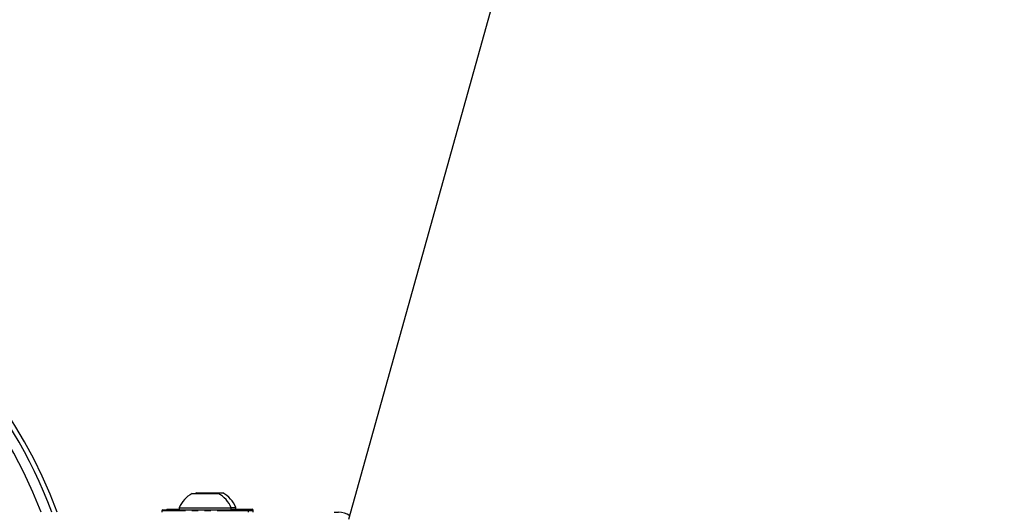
# Model space of a CAD drawing. Header units: millimetres. Extents: x 186 to 9508, y 327 to 8143.
# Tile 33 of 53: x 891 to 1089, y 6178 to 6277. Entities that reach past the tile are written whole.
import ezdxf

# ---------------------------------------------------------------- set-up
doc = ezdxf.new("R2010")
doc.units = ezdxf.units.MM
doc.linetypes.add('PHANTOM', pattern=[12.7, 6.35, -1.27, 1.27, -1.27, 1.27, -1.27])

msp = doc.modelspace()

# ---------------------------------------------------------------- linework, layer by layer
at = {"color": 7, "linetype": 'Continuous', "lineweight": 25}
for p, q in [((957.26, 6176.46), (1341.56, 7551.52)), ((925.68, 6181.62), (930.93, 6181.62)), ((926.58, 6181.72), (926.3, 6181.56)), ((926.58, 6181.72), (931.83, 6181.72)), ((923.05, 6178.7), (923.05, 6178.32)), ((923.05, 6178.7), (933.55, 6178.7)), ((933.51, 6178.8), (934.45, 6178.8)), ((933.55, 6178.32), (933.55, 6178.7)), ((934.45, 6178.42), (934.45, 6178.8)), ((919.55, 6178.12), (919.55, 6177.82)), ((919.55, 6178.12), (919.55, 6177.82)), ((919.75, 6178.32), (936.85, 6178.32)), ((920.65, 6178.42), (923.05, 6178.42)), ((933.55, 6178.42), (937.75, 6178.42)), ((937.05, 6177.82), (937.05, 6178.12)), ((937.05, 6177.82), (937.05, 6178.12)), ((937.95, 6177.82), (937.95, 6178.22)), ((937.95, 6177.82), (937.95, 6178.12)), ((954.3, 6177.82), (955.2, 6177.82))]:
    msp.add_line(p, q, dxfattribs=at)
at = {"color": 8, "linetype": 'PHANTOM', "lineweight": 18}
for p, q in [((937.05, 6178.12), (919.55, 6178.12)), ((937.95, 6178.22), (937.02, 6178.22)), ((937.95, 6178.12), (937.05, 6178.12))]:
    msp.add_line(p, q, dxfattribs=at)
at = {"color": 7, "linetype": 'Continuous', "lineweight": 25}
for centre, radius, start, end in [((803.81, 6142.57), 101, 90, 339.5732), ((803.81, 6142.57), 100, 20.6403, 339.3597), ((803.81, 6142.57), 101, 20.4268, 90), ((803.81, 6142.57), 98, 21.0814, 338.9186), ((928.3, 6176.62), 5.65, 117.7009, 158.3898), ((928.3, 6176.62), 5.65, 21.6102, 62.2991), ((929.2, 6176.72), 5.65, 21.6102, 62.2991), ((919.75, 6178.12), 0.2, 90, 180), ((920.65, 6178.22), 0.2, 90, 150), ((936.85, 6178.12), 0.2, 0, 90), ((937.75, 6178.22), 0.2, 0, 90), ((955.2, 6173.82), 4, 55.3968, 90)]:
    msp.add_arc(centre, radius, start, end, dxfattribs=at)

doc.saveas('drawing.dxf')
